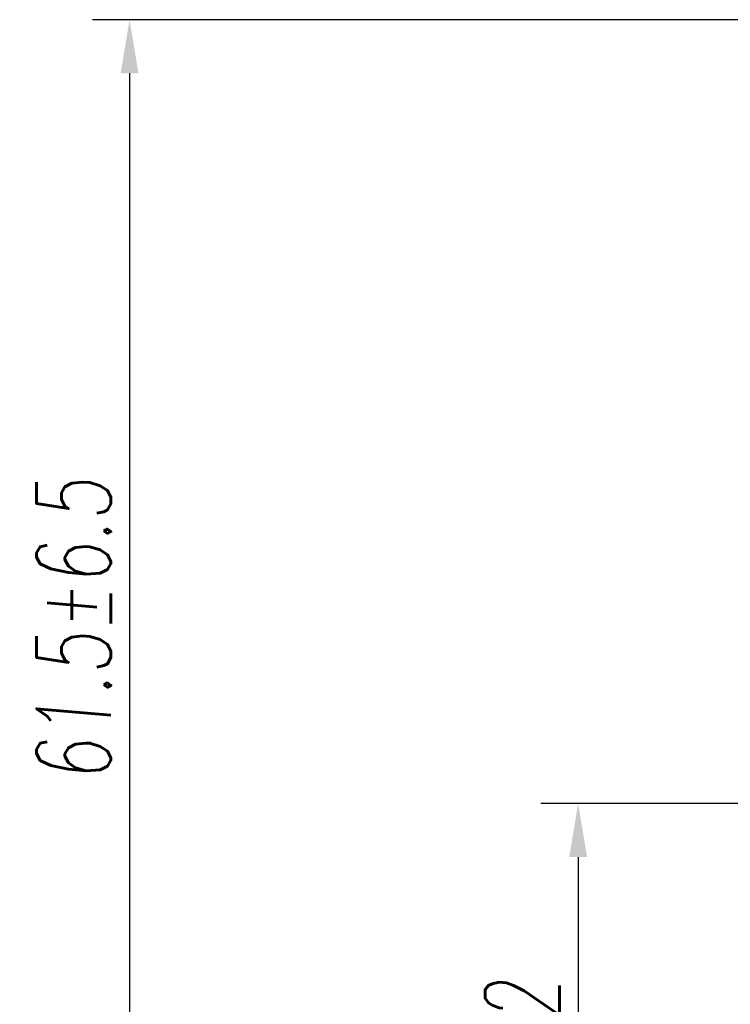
# Model space of a CAD drawing. Header units: millimetres. Extents: x 14462 to 14904, y 138 to 762.
# Tile 21 of 30: x 14658 to 14694, y 686 to 735. Entities that reach past the tile are written whole.
import ezdxf

# ---------------------------------------------------------------- set-up
doc = ezdxf.new("R2010")
doc.units = ezdxf.units.MM
doc.header["$LTSCALE"] = 0.3
doc.layers.add('标注', color=1, linetype='Continuous', lineweight=18)
doc.styles.get("Standard").update_dxf_attribs({"font": 'txt.shx', "width": 0.67, "oblique": 5, "bigfont": 'gbcbig.shx'})
doc.dimstyles.new('1.5', dxfattribs={"dimscale": 1.5, "dimtxt": 2.5, "dimasz": 1.8, "dimexe": 1.25, "dimexo": 0.625, "dimtad": 1, "dimdsep": 46, "dimtxsty": 'Standard', "dimcen": 1.8, "dimadec": 0, "dimazin": 0, "dimtfac": 1, "dimtmove": 0, "dimatfit": 3, "dimfxl": 0, "dimarcsym": 0})

# ---------------------------------------------------------------- blocks, each defined once
blk = doc.blocks.new('*D172')
at = {"layer": 'Defpoints', "color": 0}
for p in [(14720.997, 735.4), (14663.9, 673.905), (14695.997, 673.905)]:
    blk.add_point(p, dxfattribs=at)
at = {"layer": '标注', "color": 0, "lineweight": -2}
for p, q in [((14720.059, 735.4), (14662.025, 735.4)), ((14663.9, 732.7), (14663.9, 676.605)), ((14695.059, 673.905), (14662.025, 673.905))]:
    blk.add_line(p, q, dxfattribs=at)
at = {"layer": '标注', "color": 0}
for points in [[(14663.45, 732.7), (14664.35, 732.7), (14663.9, 735.4)], [(14663.45, 676.605), (14664.35, 676.605), (14663.9, 673.905)]]:
    blk.add_solid(points, dxfattribs=at)
at = {"layer": '标注', "color": 0, "insert": (14661.088, 704.653), "char_height": 3.75, "attachment_point": 5, "rotation": 90}
blk.add_mtext('61.5%%P6.5', dxfattribs=at)
blk = doc.blocks.new('*D173')
at = {"layer": 'Defpoints', "color": 0}
for p in [(14711.997, 695.9), (14686.51, 673.905), (14695.997, 673.905)]:
    blk.add_point(p, dxfattribs=at)
at = {"layer": '标注', "color": 0, "lineweight": -2}
for p, q in [((14711.059, 695.9), (14684.635, 695.9)), ((14686.51, 693.2), (14686.51, 676.605)), ((14695.059, 673.905), (14684.635, 673.905))]:
    blk.add_line(p, q, dxfattribs=at)
at = {"layer": '标注', "color": 0}
for points in [[(14686.06, 693.2), (14686.96, 693.2), (14686.51, 695.9)], [(14686.06, 676.605), (14686.96, 676.605), (14686.51, 673.905)]]:
    blk.add_solid(points, dxfattribs=at)
at = {"layer": '标注', "color": 0, "insert": (14683.697, 684.903), "char_height": 3.75, "attachment_point": 5, "rotation": 90}
blk.add_mtext('22', dxfattribs=at)

msp = doc.modelspace()

# ---------------------------------------------------------------- dimensions: what is measured, and where the dimension line sits
at = {"layer": '标注'}
dim = msp.add_linear_dim(base=(14663.9002, 673.9052), p1=(14720.9967, 735.4005), p2=(14695.9967, 673.9052), angle=90, text='<>%%P6.5', dimstyle='1.5', dxfattribs=at)
dim.commit()
dim.dimension.update_dxf_attribs({"geometry": '*D172', "text_midpoint": (14661.0877, 704.6528)})
dim = msp.add_linear_dim(base=(14686.5099, 673.9052), p1=(14711.9967, 695.9005), p2=(14695.9967, 673.9052), angle=90, dimstyle='1.5', dxfattribs=at)
dim.commit()
dim.dimension.update_dxf_attribs({"geometry": '*D173', "text_midpoint": (14683.6974, 684.9028)})

doc.saveas('drawing.dxf')
